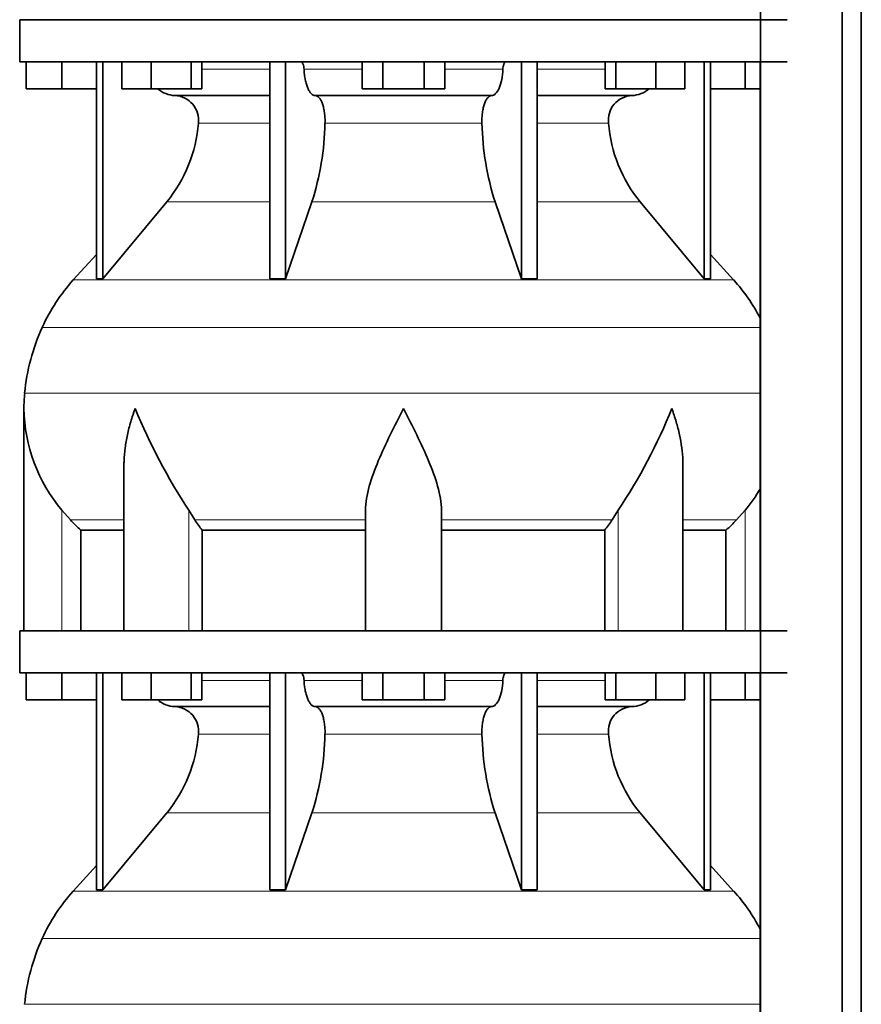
# Model space of a CAD drawing. Header units: millimetres. Extents: x 166 to 773, y -2002 to 1723.
# Tile 11 of 21: x 171 to 371, y -59 to 175. Entities that reach past the tile are written whole.
import ezdxf

# ---------------------------------------------------------------- set-up
doc = ezdxf.new("R2010")
doc.units = ezdxf.units.MM
doc.layers.add('LOW_134-9', color=7, linetype='Continuous')
doc.layers.add('VSI134_DIFFUSORE', color=7, linetype='Continuous')

# ---------------------------------------------------------------- blocks, each defined once
blk = doc.blocks.new('SE')
at = {"layer": 'LOW_134-9', "color": 7, "linetype": 'Continuous', "lineweight": 35}
for p, q in [((346.64, 1209.68), (346.64, -111.82)), ((366.02, -111.82), (366.02, 1209.68)), ((370.57, -111.82), (370.57, 1209.68)), ((346.57, 164.68), (346.57, 29.68)), ((346.57, 19.68), (346.57, -111.82))]:
    blk.add_line(p, q, dxfattribs=at)
at = {"layer": 'VSI134_DIFFUSORE', "color": 7, "linetype": 'Continuous', "lineweight": 35}
for p, q in [((353.01, 174.68), (171.01, 174.68)), ((171.01, 174.68), (171.01, 164.68)), ((171.01, 164.68), (353.01, 164.68)), ((172.51, 158.28), (172.51, 164.68)), ((172.51, 158.28), (172.51, 164.68)), ((181.01, 158.28), (181.01, 164.68)), ((189.18, 164.68), (189.18, 113.23)), ((190.71, 164.68), (190.71, 113.23)), ((195.25, 158.28), (195.25, 164.68)), ((202.19, 158.28), (202.19, 164.68)), ((211.67, 158.28), (211.67, 164.68)), ((214.21, 158.28), (214.21, 164.68)), ((230.31, 164.68), (230.31, 113.23)), ((234, 164.68), (234, 113.23)), ((252.19, 158.28), (252.19, 164.68)), ((257.1, 158.28), (257.1, 164.68)), ((266.91, 158.28), (266.91, 164.68)), ((271.82, 158.28), (271.82, 164.68)), ((290.01, 164.68), (290.01, 113.23)), ((293.7, 164.68), (293.7, 113.23)), ((309.8, 158.28), (309.8, 164.68)), ((312.34, 158.28), (312.34, 164.68)), ((321.82, 158.28), (321.82, 164.68)), ((328.76, 158.28), (328.76, 164.68)), ((333.3, 164.68), (333.3, 113.23)), ((334.83, 164.68), (334.83, 113.23)), ((343.01, 158.28), (343.01, 164.68)), ((181.01, 158.28), (172.51, 158.28)), ((189.18, 158.28), (181.01, 158.28)), ((202.19, 158.28), (195.25, 158.28)), ((211.67, 158.28), (202.19, 158.28)), ((207.83, 156.68), (230.31, 156.68)), ((214.21, 158.28), (211.67, 158.28)), ((241.1, 156.68), (282.91, 156.68)), ((257.1, 158.28), (252.19, 158.28)), ((266.91, 158.28), (257.1, 158.28)), ((271.82, 158.28), (266.91, 158.28)), ((293.7, 156.68), (316.18, 156.68)), ((312.34, 158.28), (309.8, 158.28)), ((321.82, 158.28), (312.34, 158.28)), ((328.76, 158.28), (321.82, 158.28)), ((343.01, 158.28), (334.83, 158.28)), ((346.57, 158.28), (343.01, 158.28)), ((190.71, 113.23), (205.86, 131.44)), ((234, 113.23), (240.28, 131.44)), ((283.73, 131.44), (290.01, 113.23)), ((318.15, 131.44), (333.3, 113.23)), ((189.18, 119), (183.71, 112.93)), ((340.3, 112.93), (334.83, 119)), ((189.18, 113.23), (190.71, 113.23)), ((230.31, 113.23), (234, 113.23)), ((290.01, 113.23), (293.7, 113.23)), ((333.3, 113.23), (334.83, 113.23)), ((172.01, 82.42), (172.01, 29.68)), ((195.73, 69.04), (195.73, 29.68)), ((328.28, 29.68), (328.28, 69.04)), ((183.02, 55.98), (181.01, 58.28)), ((212.52, 55.98), (211.09, 58.28)), ((253.01, 29.68), (253.01, 58.28)), ((271.01, 29.68), (271.01, 58.28)), ((312.92, 58.28), (311.5, 55.98)), ((343.01, 58.28), (340.99, 55.98)), ((185.53, 53.54), (195.73, 53.54)), ((185.53, 29.68), (185.53, 53.54)), ((214.3, 53.54), (253.01, 53.54)), ((214.3, 29.68), (214.3, 53.54)), ((271.01, 53.54), (309.72, 53.54)), ((309.72, 53.54), (309.72, 29.68)), ((328.28, 53.54), (338.48, 53.54)), ((338.48, 53.54), (338.48, 29.68)), ((353.01, 29.68), (171.01, 29.68)), ((171.01, 29.68), (171.01, 19.68)), ((171.01, 19.68), (353.01, 19.68)), ((172.51, 13.28), (172.51, 19.68)), ((172.51, 13.28), (172.51, 19.68)), ((181.01, 13.28), (181.01, 19.68)), ((189.18, 19.68), (189.18, -31.77)), ((190.71, 19.68), (190.71, -31.77)), ((195.25, 13.28), (195.25, 19.68)), ((202.19, 13.28), (202.19, 19.68)), ((211.67, 13.28), (211.67, 19.68)), ((214.21, 13.28), (214.21, 19.68)), ((230.31, 19.68), (230.31, -31.77)), ((234, 19.68), (234, -31.77)), ((252.19, 13.28), (252.19, 19.68)), ((257.1, 13.28), (257.1, 19.68)), ((266.91, 13.28), (266.91, 19.68)), ((271.82, 13.28), (271.82, 19.68)), ((290.01, 19.68), (290.01, -31.77)), ((293.7, 19.68), (293.7, -31.77)), ((309.8, 13.28), (309.8, 19.68)), ((312.34, 13.28), (312.34, 19.68)), ((321.82, 13.28), (321.82, 19.68)), ((328.76, 13.28), (328.76, 19.68)), ((333.3, 19.68), (333.3, -31.77)), ((334.83, 19.68), (334.83, -31.77)), ((343.01, 13.28), (343.01, 19.68)), ((181.01, 13.28), (172.51, 13.28)), ((189.18, 13.28), (181.01, 13.28)), ((202.19, 13.28), (195.25, 13.28)), ((211.67, 13.28), (202.19, 13.28)), ((207.83, 11.68), (230.31, 11.68)), ((214.21, 13.28), (211.67, 13.28)), ((241.1, 11.68), (282.91, 11.68)), ((257.1, 13.28), (252.19, 13.28)), ((266.91, 13.28), (257.1, 13.28)), ((271.82, 13.28), (266.91, 13.28)), ((293.7, 11.68), (316.18, 11.68)), ((312.34, 13.28), (309.8, 13.28)), ((321.82, 13.28), (312.34, 13.28)), ((328.76, 13.28), (321.82, 13.28)), ((343.01, 13.28), (334.83, 13.28)), ((346.57, 13.28), (343.01, 13.28)), ((190.71, -31.77), (205.86, -13.56)), ((234, -31.77), (240.28, -13.56)), ((283.73, -13.56), (290.01, -31.77)), ((318.15, -13.56), (333.3, -31.77)), ((189.18, -26), (183.71, -32.07)), ((340.3, -32.07), (334.83, -26)), ((189.18, -31.77), (190.71, -31.77)), ((230.31, -31.77), (234, -31.77)), ((290.01, -31.77), (293.7, -31.77)), ((333.3, -31.77), (334.83, -31.77))]:
    blk.add_line(p, q, dxfattribs=at)
at = {"layer": 'VSI134_DIFFUSORE', "color": 4, "linetype": 'Continuous', "lineweight": 9}
for p, q in [((214.21, 162.91), (230.31, 162.91)), ((238.43, 162.91), (252.19, 162.91)), ((271.82, 162.91), (285.58, 162.91)), ((293.7, 162.91), (309.8, 162.91)), ((230.31, 150.14), (213.38, 150.14)), ((280.62, 150.14), (243.39, 150.14)), ((310.63, 150.14), (293.7, 150.14)), ((205.86, 131.44), (230.31, 131.44)), ((240.28, 131.44), (283.73, 131.44)), ((293.7, 131.44), (318.15, 131.44)), ((183.71, 112.93), (340.3, 112.93)), ((346.57, 101.67), (176.34, 101.67)), ((172.18, 86.04), (346.57, 86.04)), ((181.01, 29.68), (181.01, 58.28)), ((211.09, 29.68), (211.09, 58.28)), ((312.92, 29.68), (312.92, 58.28)), ((343.01, 29.68), (343.01, 58.28)), ((183.02, 55.98), (195.73, 55.98)), ((212.52, 55.98), (253.01, 55.98)), ((271.01, 55.98), (311.5, 55.98)), ((328.28, 55.98), (340.99, 55.98)), ((214.21, 17.91), (230.31, 17.91)), ((238.43, 17.91), (252.19, 17.91)), ((271.82, 17.91), (285.58, 17.91)), ((293.7, 17.91), (309.8, 17.91)), ((230.31, 5.14), (213.38, 5.14)), ((280.62, 5.14), (243.39, 5.14)), ((310.63, 5.14), (293.7, 5.14)), ((205.86, -13.56), (230.31, -13.56)), ((240.28, -13.56), (283.73, -13.56)), ((293.7, -13.56), (318.15, -13.56)), ((183.71, -32.07), (340.3, -32.07)), ((346.57, -43.33), (176.34, -43.33)), ((172.18, -58.96), (346.57, -58.96))]:
    blk.add_line(p, q, dxfattribs=at)
at = {"layer": 'VSI134_DIFFUSORE', "color": 7, "linetype": 'Continuous', "lineweight": 35}
for centre, radius, start, end in [((208.06, 163.36), 6.68, 229.5852, 268.0094), ((207.55, 150.82), 5.87, 353.3223, 87.2173), ((316.44, 150.84), 5.85, 92.5772, 186.8833), ((315.95, 163.36), 6.68, 271.9979, 310.3729), ((180.07, 152.66), 33.4, 320.5472, 355.6594), ((178.44, 151.34), 64.97, 342.1602, 358.9354), ((347.08, 151.59), 66.48, 181.2569, 197.6475), ((344.04, 152.71), 33.51, 184.3996, 219.3938), ((216.41, 83.48), 44, 138, 155.5912), ((307.61, 83.48), 44, 27.6842, 42), ((220.96, 81.42), 49, 155.5912, 174.5826), ((210.51, 82.41), 38.5, 174.5826, 180.0352), ((210.7, 83.09), 38.7, 181.0159, 219.8906), ((336.7, 139.95), 149.83, 202.585, 213.0327), ((201.79, 132.31), 133.53, 326.3278, 338.0546), ((313.31, 83.09), 38.7, 320.1094, 329.446), ((245.66, 78.22), 39.91, 213.8601, 218.2043), ((278.38, 78.2), 39.88, 321.7938, 326.1418), ((208.06, 18.36), 6.68, 229.5852, 268.0094), ((207.55, 5.82), 5.87, 353.3223, 87.2173), ((316.44, 5.84), 5.85, 92.5772, 186.8833), ((315.95, 18.36), 6.68, 271.9979, 310.3729), ((180.07, 7.66), 33.4, 320.5472, 355.6594), ((178.44, 6.34), 64.97, 342.1602, 358.9354), ((347.08, 6.59), 66.48, 181.2569, 197.6475), ((344.04, 7.71), 33.51, 184.3996, 219.3938), ((216.41, -61.52), 44, 138, 155.5912), ((307.61, -61.52), 44, 27.6842, 42), ((220.96, -63.58), 49, 155.5912, 174.5826)]:
    blk.add_arc(centre, radius, start, end, dxfattribs=at)
for points, knots in [([(237.67, 164.68), (237.72, 164.68), (237.76, 164.67), (237.86, 164.63), (237.9, 164.6), (238.03, 164.47), (238.11, 164.34), (238.25, 164.01), (238.31, 163.82), (238.39, 163.39), (238.42, 163.15), (238.43, 162.91)], [0, 0, 0, 0, 0.125, 0.125, 0.25, 0.25, 0.5, 0.5, 0.75, 0.75, 1, 1, 1, 1]), ([(285.58, 162.91), (285.59, 163.15), (285.62, 163.38), (285.68, 163.71), (285.71, 163.81), (285.76, 164), (285.79, 164.09), (285.86, 164.26), (285.9, 164.33), (285.98, 164.45), (286.02, 164.51), (286.11, 164.6), (286.15, 164.63), (286.25, 164.67), (286.29, 164.68), (286.34, 164.68)], [0, 0, 0, 0, 0.25, 0.25, 0.375, 0.375, 0.5, 0.5, 0.625, 0.625, 0.75, 0.75, 0.875, 0.875, 1, 1, 1, 1]), ([(241.1, 156.68), (240.93, 156.68), (240.77, 156.72), (240.53, 156.84), (240.45, 156.89), (240.29, 157), (240.22, 157.07), (239.99, 157.29), (239.84, 157.48), (239.56, 157.93), (239.43, 158.18), (239.19, 158.74), (239.08, 159.06), (238.88, 159.73), (238.79, 160.09), (238.64, 160.84), (238.58, 161.24), (238.48, 162.06), (238.45, 162.48), (238.43, 162.91)], [0, 0, 0, 0, 0.125, 0.125, 0.1875, 0.1875, 0.25, 0.25, 0.375, 0.375, 0.5, 0.5, 0.625, 0.625, 0.75, 0.75, 0.875, 0.875, 1, 1, 1, 1]), ([(285.58, 162.91), (285.5, 161.2), (285.19, 159.6), (284.21, 157.33), (283.56, 156.68), (282.91, 156.68)], [0, 0, 0, 0, 0.5, 0.5, 1, 1, 1, 1]), ([(241.1, 156.68), (241.18, 156.68), (241.26, 156.67), (241.42, 156.63), (241.49, 156.6), (241.73, 156.47), (241.88, 156.34), (242.17, 156), (242.31, 155.8), (242.5, 155.44), (242.57, 155.31), (242.69, 155.03), (242.74, 154.88), (242.9, 154.42), (243, 154.09), (243.12, 153.55), (243.16, 153.37), (243.22, 152.99), (243.25, 152.8), (243.33, 152.21), (243.37, 151.8), (243.41, 150.97), (243.41, 150.55), (243.39, 150.14)], [0, 0, 0, 0, 0.0625, 0.0625, 0.125, 0.125, 0.25, 0.25, 0.375, 0.375, 0.4375, 0.4375, 0.5, 0.5, 0.625, 0.625, 0.6875, 0.6875, 0.75, 0.75, 0.875, 0.875, 1, 1, 1, 1]), ([(280.62, 150.14), (280.6, 150.55), (280.61, 150.97), (280.63, 151.59), (280.65, 151.79), (280.68, 152.2), (280.71, 152.4), (280.78, 152.99), (280.85, 153.37), (280.97, 153.91), (281.02, 154.08), (281.11, 154.42), (281.21, 154.74), (281.32, 155.03), (281.44, 155.3), (281.51, 155.44), (281.7, 155.8), (281.84, 156.01), (282.13, 156.34), (282.29, 156.47), (282.6, 156.64), (282.75, 156.68), (282.91, 156.68)], [0, 0, 0, 0, 0.125, 0.125, 0.1875, 0.1875, 0.25, 0.25, 0.375, 0.375, 0.4375, 0.4375, 0.5, 0.5625, 0.5625, 0.625, 0.625, 0.75, 0.75, 0.875, 0.875, 1, 1, 1, 1]), ([(198.37, 82.41), (198.27, 82.15), (198.18, 81.89), (198, 81.36), (197.91, 81.1), (197.66, 80.32), (197.5, 79.8), (197.04, 78.24), (196.77, 77.21), (196.32, 75.13), (196.14, 74.09), (195.87, 72.04), (195.78, 71.02), (195.74, 69.68), (195.73, 69.36), (195.73, 69.03)], [0, 0, 0, 0, 0.03125, 0.03125, 0.0625, 0.0625, 0.125, 0.125, 0.25, 0.25, 0.375, 0.375, 0.5, 0.5, 0.5400162, 0.5400162, 0.5400162, 0.5400162]), ([(262.01, 82.41), (259.89, 78.26), (257.74, 74.05), (255.2, 67.98), (254.45, 65.97), (253.36, 62.01), (253.01, 60.11), (253.01, 58.28)], [0, 0, 0, 0, 0.5, 0.5, 0.75, 0.75, 1, 1, 1, 1]), ([(271.01, 58.28), (271.01, 60.11), (270.66, 62.01), (269.56, 65.96), (268.81, 67.97), (266.27, 74.05), (264.12, 78.26), (262.01, 82.41)], [0, 0, 0, 0, 0.25, 0.25, 0.5, 0.5, 1, 1, 1, 1]), ([(328.28, 69.03), (328.28, 69.37), (328.27, 69.71), (328.19, 72.1), (327.91, 74.14), (327.23, 77.22), (326.97, 78.25), (326.52, 79.8), (326.35, 80.32), (326.1, 81.1), (325.97, 81.49), (325.83, 81.89), (325.74, 82.15), (325.69, 82.28), (325.65, 82.41)], [0.4588627, 0.4588627, 0.4588627, 0.4588627, 0.5, 0.5, 0.75, 0.75, 0.875, 0.875, 0.9375, 0.9375, 0.96875, 0.984375, 0.984375, 1, 1, 1, 1]), ([(237.67, 19.68), (237.72, 19.68), (237.76, 19.67), (237.86, 19.63), (237.9, 19.6), (238.03, 19.47), (238.11, 19.34), (238.25, 19.01), (238.31, 18.82), (238.39, 18.39), (238.42, 18.15), (238.43, 17.91)], [0, 0, 0, 0, 0.125, 0.125, 0.25, 0.25, 0.5, 0.5, 0.75, 0.75, 1, 1, 1, 1]), ([(285.58, 17.91), (285.59, 18.15), (285.62, 18.38), (285.68, 18.71), (285.71, 18.81), (285.76, 19), (285.79, 19.09), (285.86, 19.26), (285.9, 19.33), (285.98, 19.45), (286.02, 19.51), (286.11, 19.6), (286.15, 19.63), (286.25, 19.67), (286.29, 19.68), (286.34, 19.68)], [0, 0, 0, 0, 0.25, 0.25, 0.375, 0.375, 0.5, 0.5, 0.625, 0.625, 0.75, 0.75, 0.875, 0.875, 1, 1, 1, 1]), ([(241.1, 11.68), (240.93, 11.68), (240.77, 11.72), (240.53, 11.84), (240.45, 11.89), (240.29, 12), (240.22, 12.07), (239.99, 12.29), (239.84, 12.48), (239.56, 12.93), (239.43, 13.18), (239.19, 13.74), (239.08, 14.06), (238.88, 14.73), (238.79, 15.09), (238.64, 15.84), (238.58, 16.24), (238.48, 17.06), (238.45, 17.48), (238.43, 17.91)], [0, 0, 0, 0, 0.125, 0.125, 0.1875, 0.1875, 0.25, 0.25, 0.375, 0.375, 0.5, 0.5, 0.625, 0.625, 0.75, 0.75, 0.875, 0.875, 1, 1, 1, 1]), ([(285.58, 17.91), (285.5, 16.2), (285.19, 14.6), (284.21, 12.33), (283.56, 11.68), (282.91, 11.68)], [0, 0, 0, 0, 0.5, 0.5, 1, 1, 1, 1]), ([(241.1, 11.68), (241.18, 11.68), (241.26, 11.67), (241.42, 11.63), (241.49, 11.6), (241.73, 11.47), (241.88, 11.34), (242.17, 11), (242.31, 10.8), (242.5, 10.44), (242.57, 10.31), (242.69, 10.03), (242.74, 9.88), (242.9, 9.42), (243, 9.09), (243.12, 8.55), (243.16, 8.37), (243.22, 7.99), (243.25, 7.8), (243.33, 7.21), (243.37, 6.8), (243.41, 5.97), (243.41, 5.55), (243.39, 5.14)], [0, 0, 0, 0, 0.0625, 0.0625, 0.125, 0.125, 0.25, 0.25, 0.375, 0.375, 0.4375, 0.4375, 0.5, 0.5, 0.625, 0.625, 0.6875, 0.6875, 0.75, 0.75, 0.875, 0.875, 1, 1, 1, 1]), ([(280.62, 5.14), (280.6, 5.55), (280.61, 5.97), (280.63, 6.59), (280.65, 6.79), (280.68, 7.2), (280.71, 7.4), (280.78, 7.99), (280.85, 8.37), (280.97, 8.91), (281.02, 9.08), (281.11, 9.42), (281.21, 9.74), (281.32, 10.03), (281.44, 10.3), (281.51, 10.44), (281.7, 10.8), (281.84, 11.01), (282.13, 11.34), (282.29, 11.47), (282.6, 11.64), (282.75, 11.68), (282.91, 11.68)], [0, 0, 0, 0, 0.125, 0.125, 0.1875, 0.1875, 0.25, 0.25, 0.375, 0.375, 0.4375, 0.4375, 0.5, 0.5625, 0.5625, 0.625, 0.625, 0.75, 0.75, 0.875, 0.875, 1, 1, 1, 1])]:
    blk.add_open_spline(points, degree=3, knots=knots, dxfattribs=at)
for points in [[(185.53, 53.54), (184.66, 54.32), (183.82, 55.14), (183.02, 55.98)], [(340.99, 55.98), (340.19, 55.14), (339.35, 54.32), (338.48, 53.54)]]:
    blk.add_open_spline(points, degree=3, dxfattribs=at)

msp = doc.modelspace()

# ---------------------------------------------------------------- block references
msp.add_blockref('SE', (0, 0))

doc.saveas('drawing.dxf')
